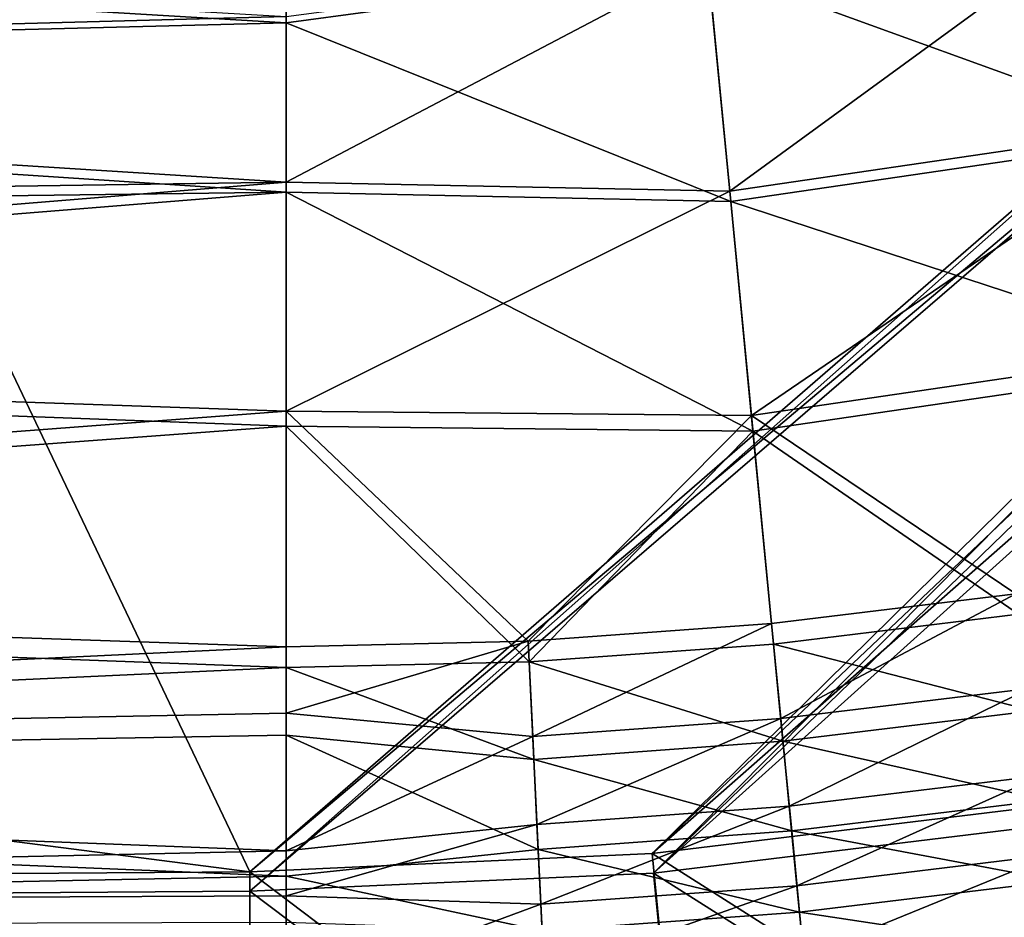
# Model space of a CAD drawing. Header units: metres. Extents: x 0 to 904, y -904 to 0.
# Tile 90 of 253: x 330 to 418, y -824 to -744. Entities that reach past the tile are written whole.
import ezdxf

# ---------------------------------------------------------------- set-up
doc = ezdxf.new("R2010")
doc.units = ezdxf.units.M

msp = doc.modelspace()

# ---------------------------------------------------------------- linework, layer by layer
at = {"layer": 'top0123413'}
for points in [[(599.026855, -599.023621, 106.499786), (78.807236, -783.456238, 110.644272), (74.938576, -244.304413, 117.34655)], [(592.962036, -609.72644, 109.443001), (76.680428, -244.304428, 120.325508), (350.77301, -819.803528, 109.839348)], [(76.680428, -244.304428, 120.325508), (80.562805, -785.039307, 113.603523), (350.77301, -819.803528, 109.839348)], [(81.644386, -800.537598, 110.398422), (78.807236, -783.456238, 110.644272), (599.026855, -599.023621, 106.499786)], [(591.162048, -608.477112, 106.480179), (81.644386, -800.537598, 110.398422), (599.026855, -599.023621, 106.499786)], [(120.168617, -823.154724, 109.643784), (81.644386, -800.537598, 110.398422), (591.162048, -608.477112, 106.480179)], [(350.77301, -821.52301, 106.817665), (120.168617, -823.154724, 109.643784), (591.162048, -608.477112, 106.480179)], [(350.77301, -821.52301, 106.817665), (591.162048, -608.477112, 106.480179), (584.851563, -619.879761, 106.417328)], [(592.962036, -609.72644, 109.443001), (350.77301, -819.803528, 109.839348), (586.852173, -620.766479, 109.382149)], [(386.52475, -819.919373, 106.396187), (350.77301, -821.52301, 106.817665), (584.851563, -619.879761, 106.417328)], [(386.52475, -819.919373, 106.396187), (584.851563, -619.879761, 106.417328), (581.082458, -631.286438, 106.323059)], [(350.77301, -819.803528, 109.839348), (386.388031, -818.206238, 109.419479), (586.852173, -620.766479, 109.382149)], [(586.852173, -620.766479, 109.382149), (386.388031, -818.206238, 109.419479), (583.202759, -631.811462, 109.290871)], [(386.388031, -818.206238, 109.419479), (581.490723, -646.644226, 109.128922), (583.202759, -631.811462, 109.290871)], [(579.313965, -646.607361, 106.155792), (386.52475, -819.919373, 106.396187), (581.082458, -631.286438, 106.323059)], [(386.388031, -818.206238, 109.419479), (422.339783, -813.838379, 109.029648), (581.490723, -646.644226, 109.128922)], [(422.609436, -815.534912, 106.004929), (386.52475, -819.919373, 106.396187), (579.313965, -646.607361, 106.155792)], [(350.77301, -819.803528, 109.839348), (80.562805, -785.039307, 113.603523), (118.49556, -821.447021, 112.685982)], [(427.821564, -844.555237, 163.059708), (422.339783, -813.838379, 109.029648), (386.388031, -818.206238, 109.419479)], [(422.609436, -815.534912, 106.004929), (428.088593, -846.266602, 160.059708), (386.52475, -819.919373, 106.396187)], [(389.412964, -849.034302, 163.059708), (386.388031, -818.206238, 109.419479), (350.77301, -819.803528, 109.839348)], [(389.412964, -849.034302, 163.059708), (427.821564, -844.555237, 163.059708), (386.388031, -818.206238, 109.419479)], [(350.77301, -850.530273, 163.059708), (350.77301, -819.803528, 109.839348), (118.49556, -821.447021, 112.685982)], [(350.77301, -850.530273, 163.059708), (389.412964, -849.034302, 163.059708), (350.77301, -819.803528, 109.839348)], [(386.52475, -819.919373, 106.396187), (389.546875, -850.761169, 160.059708), (350.77301, -821.52301, 106.817665)], [(428.088593, -846.266602, 160.059708), (389.546875, -850.761169, 160.059708), (386.52475, -819.919373, 106.396187)], [(63.84798, -850.530273, 163.059708), (350.77301, -850.530273, 163.059708), (118.49556, -821.447021, 112.685982)], [(350.77301, -821.52301, 106.817665), (350.77301, -852.262329, 160.059708), (120.168617, -823.154724, 109.643784)], [(389.546875, -850.761169, 160.059708), (350.77301, -852.262329, 160.059708), (350.77301, -821.52301, 106.817665)], [(350.77301, -852.262329, 160.059708), (65.475243, -852.262329, 160.059708), (120.168617, -823.154724, 109.643784)]]:
    msp.add_3dface(points, dxfattribs=at)
at = {"layer": 'top0123414'}
for points in [[(354, -744.655334, 2173.897949), (354, -720.773071, 2176.059814), (193.220276, -735.049377, 2175.29126)], [(354, -720.773071, 2176.059814), (354, -744.655334, 2173.897949), (391.33429, -739.62207, 2174.446533)], [(391.289398, -739.158386, 2171.48291), (428.766663, -733.667542, 2171.48291), (393.264038, -759.554321, 2166.531738)], [(428.766663, -733.667542, 2171.48291), (432.725891, -753.772644, 2166.531738), (393.264038, -759.554321, 2166.531738)], [(432.907288, -754.693665, 2169.381104), (428.856659, -734.124573, 2174.446533), (391.33429, -739.62207, 2174.446533)], [(354, -744.655334, 2173.897949), (193.220276, -735.049377, 2175.29126), (190.035812, -748.854065, 2173.061523)], [(191.002426, -748.464478, 2170.075928), (194.170914, -734.854797, 2172.294678), (354, -744.115784, 2170.946777)], [(354, -744.115784, 2170.946777), (391.289398, -739.158386, 2171.48291), (354, -758.773438, 2167.381836)], [(391.289398, -739.158386, 2171.48291), (393.264038, -759.554321, 2166.531738), (354, -758.773438, 2167.381836)], [(391.33429, -739.62207, 2174.446533), (354, -744.655334, 2173.897949), (393.354492, -760.488647, 2169.381104)], [(393.354492, -760.488647, 2169.381104), (432.907288, -754.693665, 2169.381104), (391.33429, -739.62207, 2174.446533)], [(354, -758.773438, 2167.381836), (191.002426, -748.464478, 2170.075928), (354, -744.115784, 2170.946777)], [(354, -759.648682, 2170.251221), (354, -744.655334, 2173.897949), (190.035812, -748.854065, 2173.061523)], [(354, -744.655334, 2173.897949), (354, -759.648682, 2170.251221), (393.354492, -760.488647, 2169.381104)], [(186.037827, -761.243042, 2166.599609), (191.002426, -748.464478, 2170.075928), (354, -758.773438, 2167.381836)], [(354, -759.648682, 2170.251221), (190.035812, -748.854065, 2173.061523), (185.037598, -761.837158, 2169.561768)], [(393.264038, -759.554321, 2166.531738), (432.725891, -753.772644, 2166.531738), (395.186523, -779.411438, 2158.056641)], [(432.725891, -753.772644, 2166.531738), (436.580566, -773.34668, 2158.056641), (395.186523, -779.411438, 2158.056641)], [(436.850891, -774.719421, 2160.710449), (432.907288, -754.693665, 2169.381104), (393.354492, -760.488647, 2169.381104)], [(179.613525, -773.014099, 2162.101318), (354, -758.773438, 2167.381836), (354, -779.027344, 2159.276855)], [(179.613525, -773.014099, 2162.101318), (186.037827, -761.243042, 2166.599609), (354, -758.773438, 2167.381836)], [(354, -758.773438, 2167.381836), (393.264038, -759.554321, 2166.531738), (354, -779.027344, 2159.276855)], [(354, -780.371094, 2161.959229), (354, -759.648682, 2170.251221), (178.560959, -773.81134, 2165.026611)], [(178.560959, -773.81134, 2165.026611), (354, -759.648682, 2170.251221), (185.037598, -761.837158, 2169.561768)], [(393.264038, -759.554321, 2166.531738), (395.186523, -779.411438, 2158.056641), (354, -779.027344, 2159.276855)], [(393.354492, -760.488647, 2169.381104), (354, -759.648682, 2170.251221), (395.32135, -780.804016, 2160.710449)], [(354, -759.648682, 2170.251221), (354, -780.371094, 2161.959229), (395.32135, -780.804016, 2160.710449)], [(395.32135, -780.804016, 2160.710449), (436.850891, -774.719421, 2160.710449), (393.354492, -760.488647, 2169.381104)], [(163.593872, -793.394592, 2150.884277), (179.613525, -773.014099, 2162.101318), (354, -779.027344, 2159.276855)], [(162.380875, -794.585938, 2153.697266), (354, -780.371094, 2161.959229), (178.560959, -773.81134, 2165.026611)], [(395.186523, -779.411438, 2158.056641), (436.580566, -773.34668, 2158.056641), (418.575562, -795.211487, 2146.195557)], [(418.840027, -797.018494, 2148.575684), (436.850891, -774.719421, 2160.710449), (395.32135, -780.804016, 2160.710449)], [(163.593872, -793.394592, 2150.884277), (354, -779.027344, 2159.276855), (354, -799.912048, 2146.195557)], [(375.419983, -799.397278, 2146.195557), (354, -799.912048, 2146.195557), (354, -779.027344, 2159.276855)], [(354, -779.027344, 2159.276855), (395.186523, -779.411438, 2158.056641), (375.419983, -799.397278, 2146.195557)], [(395.186523, -779.411438, 2158.056641), (396.970398, -797.836792, 2146.195557), (375.419983, -799.397278, 2146.195557)], [(396.970398, -797.836792, 2146.195557), (395.186523, -779.411438, 2158.056641), (418.575562, -795.211487, 2146.195557)], [(354, -801.738342, 2148.575684), (354, -780.371094, 2161.959229), (162.380875, -794.585938, 2153.697266)], [(395.32135, -780.804016, 2160.710449), (354, -780.371094, 2161.959229), (375.507721, -801.221497, 2148.575684)], [(354, -780.371094, 2161.959229), (354, -801.738342, 2148.575684), (375.507721, -801.221497, 2148.575684)], [(397.146362, -799.654602, 2148.575684), (395.32135, -780.804016, 2160.710449), (375.507721, -801.221497, 2148.575684)], [(397.146362, -799.654602, 2148.575684), (418.840027, -797.018494, 2148.575684), (395.32135, -780.804016, 2160.710449)], [(144.78981, -809.879211, 2137.717529), (163.593872, -793.394592, 2150.884277), (354, -799.912048, 2146.195557)], [(143.356155, -811.42926, 2140.375977), (354, -801.738342, 2148.575684), (162.380875, -794.585938, 2153.697266)], [(396.970398, -797.836792, 2146.195557), (418.575562, -795.211487, 2146.195557), (397.784882, -806.249756, 2139.121094)], [(418.575562, -795.211487, 2146.195557), (419.799591, -803.574646, 2139.121094), (397.784882, -806.249756, 2139.121094)], [(420.092316, -805.574707, 2141.337891), (418.840027, -797.018494, 2148.575684), (397.146362, -799.654602, 2148.575684)], [(375.419983, -799.397278, 2146.195557), (396.970398, -797.836792, 2146.195557), (375.826019, -807.839844, 2139.121094)], [(396.970398, -797.836792, 2146.195557), (397.784882, -806.249756, 2139.121094), (375.826019, -807.839844, 2139.121094)], [(144.78981, -809.879211, 2137.717529), (354, -799.912048, 2146.195557), (354, -805.761108, 2141.431641)], [(375.826019, -807.839844, 2139.121094), (354, -805.761108, 2141.431641), (375.419983, -799.397278, 2146.195557)], [(354, -805.761108, 2141.431641), (354, -799.912048, 2146.195557), (375.419983, -799.397278, 2146.195557)], [(397.146362, -799.654602, 2148.575684), (375.507721, -801.221497, 2148.575684), (397.979675, -808.261719, 2141.337891)], [(397.979675, -808.261719, 2141.337891), (420.092316, -805.574707, 2141.337891), (397.146362, -799.654602, 2148.575684)], [(143.356155, -811.42926, 2140.375977), (354, -807.721375, 2143.702637), (354, -801.738342, 2148.575684)], [(375.507721, -801.221497, 2148.575684), (354, -801.738342, 2148.575684), (375.923096, -809.858826, 2141.337891)], [(354, -801.738342, 2148.575684), (354, -807.721375, 2143.702637), (375.923096, -809.858826, 2141.337891)], [(375.507721, -801.221497, 2148.575684), (375.923096, -809.858826, 2141.337891), (397.979675, -808.261719, 2141.337891)], [(397.784882, -806.249756, 2139.121094), (419.799591, -803.574646, 2139.121094), (398.536133, -814.009277, 2131.384766)], [(419.799591, -803.574646, 2139.121094), (420.928558, -811.288269, 2131.384766), (398.536133, -814.009277, 2131.384766)], [(354, -817.952942, 2129.408203), (144.78981, -809.879211, 2137.717529), (354, -805.761108, 2141.431641)], [(354, -817.952942, 2129.408203), (354, -805.761108, 2141.431641), (375.826019, -807.839844, 2139.121094)], [(421.247345, -813.466309, 2133.423096), (420.092316, -805.574707, 2141.337891), (397.979675, -808.261719, 2141.337891)], [(375.826019, -807.839844, 2139.121094), (397.784882, -806.249756, 2139.121094), (376.2005, -815.626587, 2131.384766)], [(397.784882, -806.249756, 2139.121094), (398.536133, -814.009277, 2131.384766), (376.2005, -815.626587, 2131.384766)], [(354, -820.195984, 2131.400391), (354, -807.721375, 2143.702637), (143.356155, -811.42926, 2140.375977)], [(375.923096, -809.858826, 2141.337891), (354, -807.721375, 2143.702637), (376.306213, -817.825317, 2133.423096)], [(354, -807.721375, 2143.702637), (354, -820.195984, 2131.400391), (376.306213, -817.825317, 2133.423096)], [(376.2005, -815.626587, 2131.384766), (354, -817.952942, 2129.408203), (375.826019, -807.839844, 2139.121094)], [(397.979675, -808.261719, 2141.337891), (375.923096, -809.858826, 2141.337891), (398.74826, -816.200256, 2133.423096)], [(398.74826, -816.200256, 2133.423096), (421.247345, -813.466309, 2133.423096), (397.979675, -808.261719, 2141.337891)], [(124.282608, -823.008972, 2123.358154), (144.78981, -809.879211, 2137.717529), (354, -817.952942, 2129.408203)], [(375.923096, -809.858826, 2141.337891), (376.306213, -817.825317, 2133.423096), (398.74826, -816.200256, 2133.423096)], [(398.536133, -814.009277, 2131.384766), (420.928558, -811.288269, 2131.384766), (399.217133, -821.043213, 2123.07959)], [(420.928558, -811.288269, 2131.384766), (421.951965, -818.280579, 2123.07959), (399.217133, -821.043213, 2123.07959)], [(122.586029, -824.877136, 2125.83252), (354, -820.195984, 2131.400391), (143.356155, -811.42926, 2140.375977)], [(376.2005, -815.626587, 2131.384766), (398.536133, -814.009277, 2131.384766), (376.539948, -822.685303, 2123.07959)], [(398.536133, -814.009277, 2131.384766), (399.217133, -821.043213, 2123.07959), (376.539948, -822.685303, 2123.07959)], [(422.294342, -820.619995, 2124.92627), (421.247345, -813.466309, 2133.423096), (398.74826, -816.200256, 2133.423096)], [(376.539948, -822.685303, 2123.07959), (354, -821.950439, 2124.687744), (376.2005, -815.626587, 2131.384766)], [(354, -821.950439, 2124.687744), (354, -817.952942, 2129.408203), (376.2005, -815.626587, 2131.384766)], [(398.74826, -816.200256, 2133.423096), (376.306213, -817.825317, 2133.423096), (399.444977, -823.396545, 2124.92627)], [(399.444977, -823.396545, 2124.92627), (422.294342, -820.619995, 2124.92627), (398.74826, -816.200256, 2133.423096)], [(354, -821.950439, 2124.687744), (124.282608, -823.008972, 2123.358154), (354, -817.952942, 2129.408203)], [(376.306213, -817.825317, 2133.423096), (354, -820.195984, 2131.400391), (376.653534, -825.046875, 2124.92627)], [(376.306213, -817.825317, 2133.423096), (376.653534, -825.046875, 2124.92627), (399.444977, -823.396545, 2124.92627)], [(399.217133, -821.043213, 2123.07959), (421.951965, -818.280579, 2123.07959), (399.822571, -827.296814, 2114.308105)], [(421.951965, -818.280579, 2123.07959), (422.861816, -824.497192, 2114.308105), (399.822571, -827.296814, 2114.308105)], [(122.586029, -824.877136, 2125.83252), (354, -824.285034, 2126.571777), (354, -820.195984, 2131.400391)], [(354, -820.195984, 2131.400391), (354, -824.285034, 2126.571777), (376.653534, -825.046875, 2124.92627)], [(423.225189, -826.980042, 2115.952148), (422.294342, -820.619995, 2124.92627), (399.444977, -823.396545, 2124.92627)], [(376.539948, -822.685303, 2123.07959), (399.217133, -821.043213, 2123.07959), (376.841766, -828.960876, 2114.308105)], [(399.217133, -821.043213, 2123.07959), (399.822571, -827.296814, 2114.308105), (376.841766, -828.960876, 2114.308105)], [(124.282608, -823.008972, 2123.358154), (354, -821.950439, 2124.687744), (354, -831.023743, 2111.942139)], [(354, -831.023743, 2111.942139), (354, -821.950439, 2124.687744), (376.539948, -822.685303, 2123.07959)], [(376.841766, -828.960876, 2114.308105), (354, -831.023743, 2111.942139), (376.539948, -822.685303, 2123.07959)], [(102.695297, -833.251221, 2108.242676), (124.282608, -823.008972, 2123.358154), (354, -831.023743, 2111.942139)], [(399.444977, -823.396545, 2124.92627), (376.653534, -825.046875, 2124.92627), (400.064392, -829.794434, 2115.952148)], [(400.064392, -829.794434, 2115.952148), (423.225189, -826.980042, 2115.952148), (399.444977, -823.396545, 2124.92627)]]:
    msp.add_3dface(points, dxfattribs=at)

doc.saveas('drawing.dxf')
